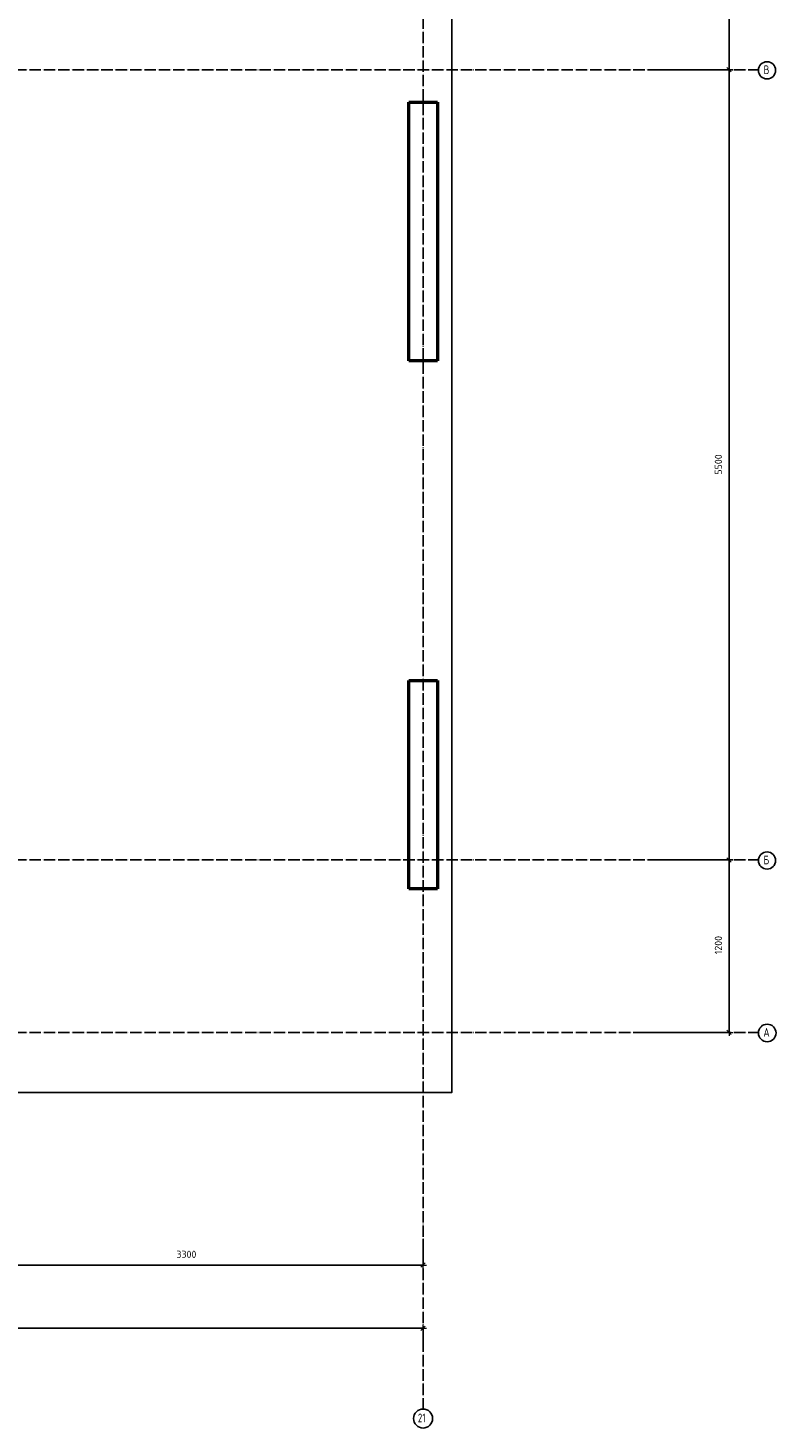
# Model space of a CAD drawing. Header units: millimetres. Extents: x -19950 to 69837, y -2757 to 40090.
# Tile 133 of 136: x 64630 to 69837, y -2753 to 6990. Entities that reach past the tile are written whole.
import ezdxf

# ---------------------------------------------------------------- set-up
doc = ezdxf.new("R2010")
doc.units = ezdxf.units.MM
doc.header["$PDMODE"] = 65
doc.linetypes.add('______11', pattern=[100, 80, -10, 0, -10])
doc.linetypes.add('______5', pattern=[220, 160, -20, 20, -20])
doc.layers.add('Standard', color=7, linetype='Continuous', lineweight=25)
doc.layers.add('Размерная линия_ общее', color=7, linetype='Continuous', lineweight=13)
doc.layers.add('Осевая линия_ общее', color=7, linetype='______5', lineweight=13, true_color=0xa0a0a0)
doc.styles.add('ISOCPEUR', font='ISOCPEUR')
doc.dimstyles.new('DIMSTYLE_16', dxfattribs={"dimtxt": 50, "dimasz": 50, "dimexe": 0, "dimexo": 0, "dimgap": 25, "dimtad": 2, "dimdec": 0, "dimrnd": 5, "dimzin": 12, "dimdsep": 46, "dimtxsty": 'ISOCPEUR', "dimblk1": 'ALL_ML_STRICH', "dimblk2": 'ALL_ML_STRICH', "dimsah": 1, "dimcen": 0, "dimclrd": 256, "dimclre": 256, "dimclrt": 256, "dimadec": 0, "dimazin": 0, "dimtfac": 1, "dimtdec": 0, "dimtix": 1, "dimtmove": 2, "dimatfit": 3, "dimfxl": 0, "dimtzin": 0, "dimlwd": 0, "dimlwe": -1, "dimarcsym": 0})

# ---------------------------------------------------------------- blocks, each defined once
blk = doc.blocks.new('ALL_ML_STRICH')
at = {"color": 0, "linetype": 'ByBlock', "lineweight": -2}
for p, q in [((-1, 0), (0.5, 0)), ((-0.3, -0.3), (0.3, 0.3)), ((0, -0.5), (0, 0.5))]:
    blk.add_line(p, q, dxfattribs=at)
blk = doc.blocks.new('*D343')
at = {"layer": 'DEFPOINTS', "transparency": 33554687}
for p in [(67380, -1447.3), (64080, -1619.7), (64080, -2170)]:
    blk.add_point(p, dxfattribs=at)
at = {"layer": 'Размерная линия_ общее', "lineweight": -2, "transparency": 33554687}
for p, q in [((67380, -1437.3), (67380, -1619.7)), ((64080, -2160), (64080, -1619.7)), ((64080, -1619.7), (67380, -1619.7))]:
    blk.add_line(p, q, dxfattribs=at)
at = {"layer": 'Размерная линия_ общее', "transparency": 33554687, "xscale": 50, "yscale": 50, "zscale": 50, "rotation": 180}
blk.add_blockref('ALL_ML_STRICH', (64080, -1619.7), dxfattribs=at)
at = {"layer": 'Размерная линия_ общее', "transparency": 33554687, "xscale": 50, "yscale": 50, "zscale": 50}
blk.add_blockref('ALL_ML_STRICH', (67380, -1619.7), dxfattribs=at)
at = {"layer": 'Размерная линия_ общее', "transparency": 33554687, "insert": (65732.5, -1544.7), "char_height": 50, "width": 200, "attachment_point": 5, "style": 'ISOCPEUR'}
blk.add_mtext('\\A1;{3300}', dxfattribs=at)
blk = doc.blocks.new('*D344')
at = {"layer": 'DEFPOINTS', "transparency": 33554687}
for p in [(25300, -2059.7), (25300, -2170), (67380, -2170)]:
    blk.add_point(p, dxfattribs=at)
at = {"layer": 'Размерная линия_ общее', "lineweight": -2, "transparency": 33554687}
for p, q in [((25300, -2160), (25300, -2059.7)), ((25300, -2059.7), (67380, -2059.7)), ((67380, -2160), (67380, -2059.7))]:
    blk.add_line(p, q, dxfattribs=at)
at = {"layer": 'Размерная линия_ общее', "transparency": 33554687, "xscale": 50, "yscale": 50, "zscale": 50, "rotation": 180}
blk.add_blockref('ALL_ML_STRICH', (25300, -2059.7), dxfattribs=at)
at = {"layer": 'Размерная линия_ общее', "transparency": 33554687, "xscale": 50, "yscale": 50, "zscale": 50}
blk.add_blockref('ALL_ML_STRICH', (67380, -2059.7), dxfattribs=at)
at = {"layer": 'Размерная линия_ общее', "transparency": 33554687, "insert": (46340, -1984.7), "char_height": 50, "width": 250, "attachment_point": 5, "style": 'ISOCPEUR'}
blk.add_mtext('\\A1;{42080}', dxfattribs=at)
blk = doc.blocks.new('*D345')
at = {"layer": 'DEFPOINTS', "transparency": 33554687}
for p in [(68990, 1200), (68890, 0), (69511, 0)]:
    blk.add_point(p, dxfattribs=at)
at = {"layer": 'Размерная линия_ общее', "lineweight": -2, "transparency": 33554687}
for p, q in [((69000, 1200), (69511, 1200)), ((69511, 0), (69511, 1200)), ((68900, 0), (69511, 0))]:
    blk.add_line(p, q, dxfattribs=at)
at = {"layer": 'Размерная линия_ общее', "transparency": 33554687, "xscale": 50, "yscale": 50, "zscale": 50}
for p, rotation in [((69511, 1200), 90), ((69511, 0), 270)]:
    blk.add_blockref('ALL_ML_STRICH', p, dxfattribs=dict(at, rotation=rotation))
at = {"layer": 'Размерная линия_ общее', "transparency": 33554687, "insert": (69436, 607.5), "char_height": 50, "width": 200, "attachment_point": 5, "rotation": 90, "style": 'ISOCPEUR'}
blk.add_mtext('\\A1;{1200}', dxfattribs=at)
blk = doc.blocks.new('*D346')
at = {"layer": 'DEFPOINTS', "transparency": 33554687}
for p in [(68990, 6700), (68990, 1200), (69511, 1200)]:
    blk.add_point(p, dxfattribs=at)
at = {"layer": 'Размерная линия_ общее', "lineweight": -2, "transparency": 33554687}
for p, q in [((69000, 6700), (69511, 6700)), ((69511, 1200), (69511, 6700)), ((69000, 1200), (69511, 1200))]:
    blk.add_line(p, q, dxfattribs=at)
at = {"layer": 'Размерная линия_ общее', "transparency": 33554687, "xscale": 50, "yscale": 50, "zscale": 50}
for p, rotation in [((69511, 6700), 90), ((69511, 1200), 270)]:
    blk.add_blockref('ALL_ML_STRICH', p, dxfattribs=dict(at, rotation=rotation))
at = {"layer": 'Размерная линия_ общее', "transparency": 33554687, "insert": (69436, 3952.5), "char_height": 50, "width": 200, "attachment_point": 5, "rotation": 90, "style": 'ISOCPEUR'}
blk.add_mtext('\\A1;{5500}', dxfattribs=at)
blk = doc.blocks.new('*D347')
at = {"layer": 'DEFPOINTS', "transparency": 33554687}
for p in [(68890, 8400), (68990, 6700), (69511, 6700)]:
    blk.add_point(p, dxfattribs=at)
at = {"layer": 'Размерная линия_ общее', "lineweight": -2, "transparency": 33554687}
for p, q in [((68900, 8400), (69511, 8400)), ((69511, 6700), (69511, 8400)), ((69000, 6700), (69511, 6700))]:
    blk.add_line(p, q, dxfattribs=at)
at = {"layer": 'Размерная линия_ общее', "transparency": 33554687, "xscale": 50, "yscale": 50, "zscale": 50}
for p, rotation in [((69511, 8400), 90), ((69511, 6700), 270)]:
    blk.add_blockref('ALL_ML_STRICH', p, dxfattribs=dict(at, rotation=rotation))
at = {"layer": 'Размерная линия_ общее', "transparency": 33554687, "insert": (69436, 7557.5), "char_height": 50, "width": 200, "attachment_point": 5, "rotation": 90, "style": 'ISOCPEUR'}
blk.add_mtext('\\A1;{1700}', dxfattribs=at)

msp = doc.modelspace()

# ---------------------------------------------------------------- linework, layer by layer
at = {"color": 7, "linetype": 'Continuous', "lineweight": 50, "transparency": 33554687}
for p, q in [((67280, 1000), (67280, 2450)), ((67280, 2450), (67480, 2450)), ((67480, 2450), (67480, 1000)), ((67480, 1000), (67280, 1000))]:
    msp.add_line(p, q, dxfattribs=at)
at = {"layer": 'Standard', "color": 7, "linetype": 'Continuous', "lineweight": 50, "transparency": 33554687}
for p, q in [((67280, 4675), (67280, 6475)), ((67280, 6475), (67480, 6475)), ((67480, 6475), (67480, 4675)), ((67480, 4675), (67280, 4675))]:
    msp.add_line(p, q, dxfattribs=at)
at = {"layer": 'Standard', "color": 7, "linetype": 'Continuous', "lineweight": 25, "transparency": 33554687}
msp.add_lwpolyline([(25100, -419.1), (67580, -419.1), (67580, 14372), (25100, 14372), (25100, -419.1)], dxfattribs=at)
at = {"layer": 'Осевая линия_ общее', "color": 253, "linetype": '______11', "lineweight": -3, "true_color": 0xa0a0a0, "transparency": 33554687}
for p, q in [((67380, 14272), (67380, -2614.4)), ((25200, 6700), (69714.9, 6700)), ((25200, 1200), (69714.9, 1200)), ((25200, 0), (69714.9, 0))]:
    msp.add_line(p, q, dxfattribs=at)
at = {"layer": 'Осевая линия_ общее', "color": 7, "linetype": 'Continuous', "lineweight": -3, "transparency": 33554687}
for centre, radius in [((69774.7, 6696.1), 59.8), ((69774.7, 1196.1), 59.8), ((69776.1, -3.9), 61.2), ((67380.1, -2687.3), 66.1)]:
    msp.add_circle(centre, radius, dxfattribs=at)

# ---------------------------------------------------------------- texts
at = {"layer": 'Осевая линия_ общее', "color": 7, "linetype": 'Continuous', "lineweight": -3, "transparency": 33554687, "char_height": 60, "attachment_point": 7, "style": 'ISOCPEUR'}
for s, insert, width in [('\\W0.80;В', (69750.7, 6670), 71.967), ('\\W0.80;Б', (69750.7, 1170), 71.967), ('\\W0.82;А', (69749.1, -30), 78.529), ('\\W0.75;21', (67344.1, -2713.4), 94.456)]:
    msp.add_mtext(s, dxfattribs=dict(at, insert=insert, width=width))

# ---------------------------------------------------------------- dimensions: what is measured, and where the dimension line sits
at = {"layer": 'Размерная линия_ общее', "transparency": 33554687}
for base, p1, p2, picture, middle in [((69511, 8400), (69000, 6700), (68900, 8400), '*D347', (69436, 7557.5)), ((69511, 6700), (69000, 1200), (69000, 6700), '*D346', (69436, 3952.5)), ((69511, 1200), (68900, 0), (69000, 1200), '*D345', (69436, 607.5))]:
    dim = msp.add_linear_dim(base=base, p1=p1, p2=p2, angle=90, dimstyle='DIMSTYLE_16', override={"dimpost": '<>', "dimclrd": 256, "dimclre": 256, "dimclrt": 256, "dimlwd": 0, "dimlwe": 65535}, dxfattribs=at)
    dim.commit()
    dim.dimension.update_dxf_attribs({"geometry": picture, "text_midpoint": middle, "dimtype": 160})
for base, p1, p2, picture, middle in [((67380, -1619.7), (64080, -2160), (67380, -1437.3), '*D343', (65732.5, -1544.7)), ((67380, -2059.7), (25300, -2160), (67380, -2160), '*D344', (46340, -1984.7))]:
    dim = msp.add_linear_dim(base=base, p1=p1, p2=p2, dimstyle='DIMSTYLE_16', override={"dimpost": '<>', "dimclrd": 256, "dimclre": 256, "dimclrt": 256, "dimlwd": 0, "dimlwe": 65535}, dxfattribs=at)
    dim.commit()
    dim.dimension.update_dxf_attribs({"geometry": picture, "text_midpoint": middle, "dimtype": 160})

doc.saveas('drawing.dxf')
